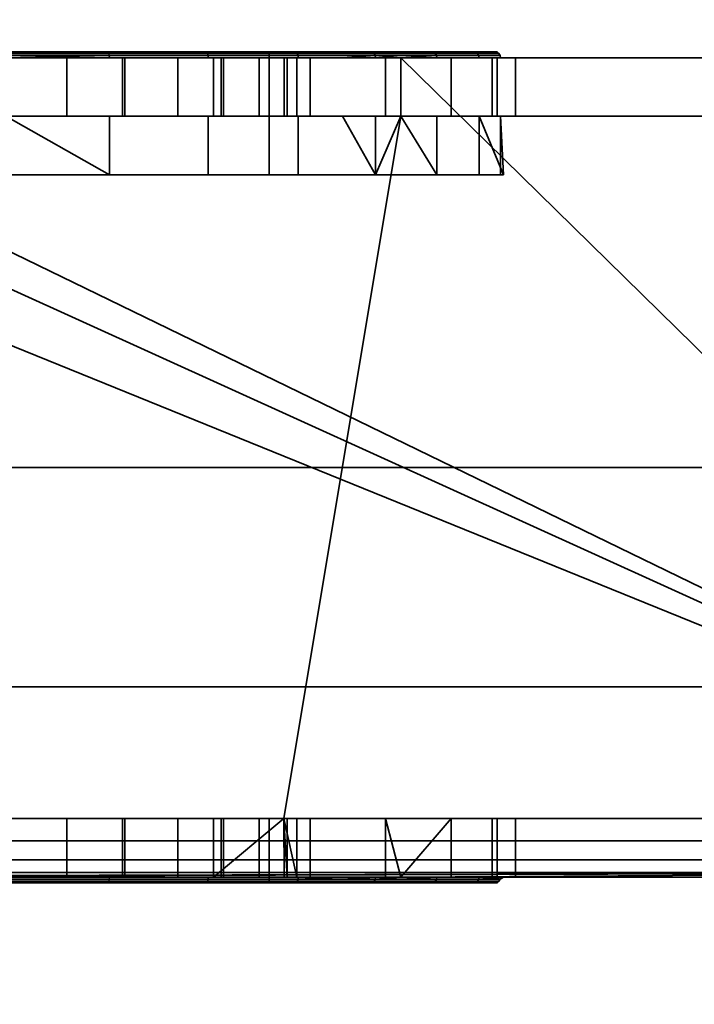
# Model space of a CAD drawing. Header units: millimetres. Extents: x -625 to 3625, y -115 to 71.
# Tile 35 of 256: x -344 to -332, y -40 to -23. Entities that reach past the tile are written whole.
import ezdxf

# ---------------------------------------------------------------- set-up
doc = ezdxf.new("R2010")
doc.units = ezdxf.units.MM
doc.layers.add('151', color=7, linetype='Continuous', true_color=0xffffff)

# ---------------------------------------------------------------- blocks, each defined once
blk = doc.blocks.new('UG_SURFACE_001')
at = {"layer": '151', "color": 252, "linetype": 'Continuous', "lineweight": 35}
for points in [[(625, -31, 2235), (625, 69, 2235), (-625, 69, 2235), (-625, -31, 2235)], [(-475, -31, 2085), (-475, 69, 2085), (475, 69, 2085), (475, -31, 2085)], [(625, -31, 2235), (-625, -31, 2235), (-475, -31, 2085), (475, -31, 2085)]]:
    blk.add_3dface(points, dxfattribs=at)
blk = doc.blocks.new('UG_SURFACE_008')
at = {"layer": '151', "color": 252, "linetype": 'Continuous', "lineweight": 35}
for points in [[(-356.025, -24, 1167.5), (-406, -24, 1167.5), (-406, -37, 1167.5), (-324, -37, 1167.5)], [(-324, -37, 1002.5), (-406, -37, 1002.5), (-406, -24, 1002.5), (-356.025, -24, 1002.5)], [(-324, -37, 1167.5), (-352.625, -24, 1167.5), (-356.025, -24, 1167.5)], [(-324, -37, 1002.5), (-356.025, -24, 1002.5), (-352.625, -24, 1002.5)], [(-324, -37, 1167.5), (-350.75, -24, 1167.5), (-352.625, -24, 1167.5)], [(-324, -37, 1002.5), (-352.625, -24, 1002.5), (-350.75, -24, 1002.5)], [(-324, -37, 1167.5), (-337.25, -24, 1167.5), (-350.75, -24, 1167.5)], [(-324, -37, 1002.5), (-350.75, -24, 1002.5), (-337.25, -24, 1002.5)], [(-344, -24, 1145), (-341.966, -24, 1145.432), (-337.25, -24, 1128.75), (-350.75, -24, 1128.75)], [(-350.75, -24, 1167.5), (-337.25, -24, 1167.5), (-342.96, -24, 1154.891), (-345.04, -24, 1154.891)], [(-344, -24, 1077), (-341.966, -24, 1077.432), (-337.25, -24, 1058.875), (-350.75, -24, 1058.875)], [(-350.75, -24, 1091.25), (-337.25, -24, 1091.25), (-342.96, -24, 1086.891), (-345.04, -24, 1086.891)], [(-340.543, -24, 1111.765), (-344, -24, 1112.5), (-350.75, -24, 1128.75), (-337.25, -24, 1128.75)], [(-337.25, -24, 1091.25), (-350.75, -24, 1091.25), (-345.767, -24, 1095.686), (-344, -24, 1095.5)], [(-350.75, -24, 1058.875), (-337.25, -24, 1058.875), (-344, -24, 1040.75), (-347.548, -24, 1039.998)], [(-337.25, -24, 1002.5), (-350.75, -24, 1002.5), (-344, -24, 1007.35), (-342.01, -24, 1007.746)], [(-342.254, -23.9, 1095.784), (-345.746, -23.9, 1095.784), (-348.937, -23.9, 1097.204), (-348.5, -23.9, 1099.5)], [(-348.5, -23.9, 1099.5), (-339.5, -23.9, 1099.5), (-339.063, -23.9, 1097.204), (-342.254, -23.9, 1095.784)], [(-347.417, -23.9, 1111.674), (-344, -23.9, 1112.4), (-339.5, -23.9, 1108.5), (-348.5, -23.9, 1108.5)], [(-348.5, -26, 1099.5), (-339.5, -26, 1099.5), (-339.5, -23.9, 1099.5), (-348.5, -23.9, 1099.5)], [(-339.5, -26, 1108.5), (-348.5, -26, 1108.5), (-348.5, -23.9, 1108.5), (-339.5, -23.9, 1108.5)], [(-342.234, -23.962, 1095.693), (-345.766, -23.962, 1095.693), (-345.761, -23.929, 1095.714), (-342.239, -23.929, 1095.714)], [(-344, -24, 1095.5), (-345.766, -23.962, 1095.693), (-342.234, -23.962, 1095.693)], [(-342.239, -23.929, 1095.714), (-345.761, -23.929, 1095.714), (-345.754, -23.908, 1095.746), (-342.246, -23.908, 1095.746)], [(-342.246, -23.908, 1095.746), (-345.754, -23.908, 1095.746), (-345.746, -23.9, 1095.784), (-342.254, -23.9, 1095.784)], [(-342.96, -24, 1154.891), (-342.96, -25, 1154.891), (-345.04, -25, 1154.891), (-345.04, -24, 1154.891)], [(-342.96, -24, 1086.891), (-342.96, -25, 1086.891), (-345.04, -25, 1086.891), (-345.04, -24, 1086.891)], [(-344, -23.908, 1112.438), (-340.568, -23.908, 1111.709), (-340.583, -23.9, 1111.674), (-344, -23.9, 1112.4)], [(-344, -23.9, 1112.4), (-340.583, -23.9, 1111.674), (-337.758, -23.9, 1109.621), (-339.5, -23.9, 1108.5)], [(-344, -23.929, 1112.471), (-340.555, -23.929, 1111.738), (-340.568, -23.908, 1111.709), (-344, -23.908, 1112.438)], [(-344, -23.962, 1112.492), (-340.546, -23.962, 1111.758), (-340.555, -23.929, 1111.738), (-344, -23.929, 1112.471)], [(-342.234, -23.962, 1095.693), (-342.233, -24, 1095.686), (-344, -24, 1095.5)], [(-344, -24, 1112.5), (-340.543, -24, 1111.765), (-340.546, -23.962, 1111.758), (-344, -23.962, 1112.492)], [(-344, -24, 1095.5), (-342.233, -24, 1095.686), (-337.25, -24, 1091.25)], [(-340.452, -24, 1039.998), (-344, -24, 1040.75), (-337.25, -24, 1058.875)], [(-340.452, -24, 1039.998), (-340.452, -25, 1039.998), (-344, -25, 1040.75), (-344, -24, 1040.75)], [(-344, -24, 1007.35), (-344, -25, 1007.35), (-342.01, -25, 1007.746), (-342.01, -24, 1007.746)], [(-344, -24, 1145), (-344, -25, 1145), (-341.966, -25, 1145.432), (-341.966, -24, 1145.432)], [(-344, -24, 1077), (-344, -25, 1077), (-341.966, -25, 1077.432), (-341.966, -24, 1077.432)], [(-341.061, -24, 1086.045), (-342.96, -24, 1086.891), (-337.25, -24, 1091.25)], [(-341.061, -24, 1154.045), (-342.96, -24, 1154.891), (-337.25, -24, 1167.5)], [(-341.061, -24, 1154.045), (-341.061, -25, 1154.045), (-342.96, -25, 1154.891), (-342.96, -24, 1154.891)], [(-341.061, -24, 1086.045), (-341.061, -25, 1086.045), (-342.96, -25, 1086.891), (-342.96, -24, 1086.891)], [(-339.04, -23.908, 1097.173), (-342.246, -23.908, 1095.746), (-342.254, -23.9, 1095.784), (-339.063, -23.9, 1097.204)], [(-339.021, -23.929, 1097.147), (-342.239, -23.929, 1095.714), (-342.246, -23.908, 1095.746), (-339.04, -23.908, 1097.173)], [(-339.008, -23.962, 1097.129), (-342.234, -23.962, 1095.693), (-342.239, -23.929, 1095.714), (-339.021, -23.929, 1097.147)], [(-339.004, -24, 1097.123), (-342.233, -24, 1095.686), (-342.234, -23.962, 1095.693), (-339.008, -23.962, 1097.129)], [(-342.233, -24, 1095.686), (-339.004, -24, 1097.123), (-337.25, -24, 1091.25)], [(-342.01, -24, 1007.746), (-340.323, -24, 1008.873), (-337.25, -24, 1002.5)], [(-342.01, -24, 1007.746), (-342.01, -25, 1007.746), (-340.323, -25, 1008.873), (-340.323, -24, 1008.873)], [(-341.966, -24, 1145.432), (-340.284, -24, 1146.654), (-337.25, -24, 1128.75)], [(-341.966, -24, 1077.432), (-340.284, -24, 1078.654), (-337.25, -24, 1058.875)], [(-341.966, -24, 1145.432), (-341.966, -25, 1145.432), (-340.284, -25, 1146.654), (-340.284, -24, 1146.654)], [(-341.966, -24, 1077.432), (-341.966, -25, 1077.432), (-340.284, -25, 1078.654), (-340.284, -24, 1078.654)], [(-337.25, -24, 1167.5), (-339.67, -24, 1152.5), (-341.061, -24, 1154.045)], [(-337.25, -24, 1091.25), (-339.67, -24, 1084.5), (-341.061, -24, 1086.045)], [(-339.67, -24, 1152.5), (-339.67, -25, 1152.5), (-341.061, -25, 1154.045), (-341.061, -24, 1154.045)], [(-339.67, -24, 1084.5), (-339.67, -25, 1084.5), (-341.061, -25, 1086.045), (-341.061, -24, 1086.045)], [(-340.568, -23.908, 1111.709), (-337.729, -23.908, 1109.646), (-337.758, -23.9, 1109.621), (-340.583, -23.9, 1111.674)], [(-340.555, -23.929, 1111.738), (-337.705, -23.929, 1109.668), (-337.729, -23.908, 1109.646), (-340.568, -23.908, 1111.709)], [(-340.546, -23.962, 1111.758), (-337.689, -23.962, 1109.683), (-337.705, -23.929, 1109.668), (-340.555, -23.929, 1111.738)], [(-337.689, -23.962, 1109.683), (-340.546, -23.962, 1111.758), (-340.543, -24, 1111.765), (-338.251, -24, 1110.1)], [(-337.25, -24, 1128.75), (-337.25, -24, 1110.1), (-338.251, -24, 1110.1), (-340.543, -24, 1111.765)], [(-337.25, -24, 1058.875), (-337.513, -24, 1037.872), (-340.452, -24, 1039.998)], [(-337.513, -24, 1037.872), (-337.513, -25, 1037.872), (-340.452, -25, 1039.998), (-340.452, -24, 1039.998)], [(-337.25, -24, 1002.5), (-340.323, -24, 1008.873), (-339.196, -24, 1010.56)], [(-340.323, -24, 1008.873), (-340.323, -25, 1008.873), (-339.196, -25, 1010.56), (-339.196, -24, 1010.56)], [(-337.25, -24, 1128.75), (-340.284, -24, 1146.654), (-339.245, -24, 1148.455)], [(-337.25, -24, 1058.875), (-340.284, -24, 1078.654), (-339.245, -24, 1080.455)], [(-340.284, -24, 1146.654), (-340.284, -25, 1146.654), (-339.245, -25, 1148.455), (-339.245, -24, 1148.455)], [(-340.284, -24, 1078.654), (-340.284, -25, 1078.654), (-339.245, -25, 1080.455), (-339.245, -24, 1080.455)], [(-339.027, -24, 1150.523), (-339.67, -24, 1152.5), (-337.25, -24, 1167.5)], [(-339.027, -24, 1082.523), (-339.67, -24, 1084.5), (-337.25, -24, 1091.25)], [(-339.027, -24, 1150.523), (-339.027, -25, 1150.523), (-339.67, -25, 1152.5), (-339.67, -24, 1152.5)], [(-339.027, -24, 1082.523), (-339.027, -25, 1082.523), (-339.67, -25, 1084.5), (-339.67, -24, 1084.5)], [(-339.5, -23.9, 1108.5), (-337.758, -23.9, 1109.621), (-336.011, -23.9, 1106.596), (-335.646, -23.9, 1103.122)], [(-336.725, -23.9, 1099.8), (-339.063, -23.9, 1097.204), (-339.5, -23.9, 1099.5)], [(-335.646, -23.9, 1103.122), (-336.725, -23.9, 1099.8), (-339.5, -23.9, 1099.5), (-339.5, -23.9, 1108.5)], [(-339.5, -26, 1099.5), (-339.5, -26, 1108.5), (-339.5, -23.9, 1108.5), (-339.5, -23.9, 1099.5)], [(-337.25, -24, 1128.75), (-339.245, -24, 1148.455), (-339.027, -24, 1150.523)], [(-337.25, -24, 1091.25), (-337.25, -24, 1058.875), (-339.245, -24, 1080.455), (-339.027, -24, 1082.523)], [(-339.245, -24, 1148.455), (-339.245, -25, 1148.455), (-339.027, -25, 1150.523), (-339.027, -24, 1150.523)], [(-339.245, -24, 1080.455), (-339.245, -25, 1080.455), (-339.027, -25, 1082.523), (-339.027, -24, 1082.523)], [(-337.25, -24, 1013.575), (-337.25, -24, 1002.5), (-339.196, -24, 1010.56), (-338.8, -24, 1012.55)], [(-339.196, -24, 1010.56), (-339.196, -25, 1010.56), (-338.8, -25, 1012.55), (-338.8, -24, 1012.55)], [(-336.692, -23.908, 1099.781), (-339.04, -23.908, 1097.173), (-339.063, -23.9, 1097.204), (-336.725, -23.9, 1099.8)], [(-336.664, -23.929, 1099.765), (-339.021, -23.929, 1097.147), (-339.04, -23.908, 1097.173), (-336.692, -23.908, 1099.781)], [(-339.027, -24, 1150.523), (-337.25, -24, 1167.5), (-337.25, -24, 1128.75)], [(-336.645, -23.962, 1099.754), (-339.008, -23.962, 1097.129), (-339.021, -23.929, 1097.147), (-336.664, -23.929, 1099.765)], [(-337.25, -24, 1099.071), (-339.004, -24, 1097.123), (-339.008, -23.962, 1097.129), (-336.645, -23.962, 1099.754)], [(-339.004, -24, 1097.123), (-337.25, -24, 1099.071), (-337.25, -24, 1091.25)], [(-338.8, -24, 1012.55), (-338.8, -24, 1013.575), (-337.25, -24, 1013.575)], [(-337.25, -24, 1026.71), (-337.25, -24, 1013.575), (-338.8, -24, 1013.575), (-338.8, -24, 1024.963)], [(-338.8, -24, 1013.575), (-338.8, -24, 1012.55), (-338.8, -25, 1012.55), (-338.8, -25, 1013.575)], [(-338.8, -25, 1013.575), (-338.8, -25, 1024.963), (-338.8, -24, 1024.963), (-338.8, -24, 1013.575)], [(-337.25, -24, 1026.71), (-338.8, -24, 1024.963), (-338.8, -25, 1024.963), (-337.25, -25, 1026.71)], [(-338.251, -24, 1110.1), (-337.683, -24, 1109.688), (-337.689, -23.962, 1109.683)], [(-337.683, -24, 1109.688), (-338.251, -24, 1110.1), (-337.25, -24, 1110.1)], [(-337.729, -23.908, 1109.646), (-335.975, -23.908, 1106.608), (-336.011, -23.9, 1106.596), (-337.758, -23.9, 1109.621)], [(-337.705, -23.929, 1109.668), (-335.944, -23.929, 1106.618), (-335.975, -23.908, 1106.608), (-337.729, -23.908, 1109.646)], [(-337.689, -23.962, 1109.683), (-335.923, -23.962, 1106.624), (-335.944, -23.929, 1106.618), (-337.705, -23.929, 1109.668)], [(-337.689, -23.962, 1109.683), (-337.683, -24, 1109.688), (-337.25, -24, 1108.937)], [(-337.25, -24, 1108.937), (-335.916, -24, 1106.627), (-335.923, -23.962, 1106.624), (-337.689, -23.962, 1109.683)], [(-337.25, -24, 1110.1), (-337.25, -24, 1108.937), (-337.683, -24, 1109.688)], [(-337.25, -24, 1058.875), (-337.25, -24, 1037.42), (-337.513, -24, 1037.872)], [(-337.25, -25, 1037.42), (-337.513, -25, 1037.872), (-337.513, -24, 1037.872), (-337.25, -24, 1037.42)], [(-336.645, -23.962, 1099.754), (-336.639, -24, 1099.75), (-337.25, -24, 1099.071)], [(-324, -37, 1167.5), (-331.975, -24, 1167.5), (-337.25, -24, 1167.5)], [(-324, -37, 1002.5), (-337.25, -24, 1002.5), (-331.975, -24, 1002.5)], [(-331.975, -24, 1091.25), (-337.25, -24, 1091.25), (-337.25, -24, 1099.071), (-336.639, -24, 1099.75)], [(-331.975, -24, 1013.575), (-337.25, -24, 1013.575), (-337.25, -24, 1026.71), (-336.393, -24, 1027.676)], [(-331.975, -24, 1033.975), (-335.689, -24, 1034.737), (-337.25, -24, 1037.42)], [(-337.25, -24, 1037.42), (-337.25, -24, 1058.875), (-331.975, -24, 1058.875), (-331.975, -24, 1033.975)], [(-335.916, -24, 1106.627), (-337.25, -24, 1108.937), (-337.25, -24, 1110.1), (-331.975, -24, 1110.1)], [(-337.25, -24, 1002.5), (-337.25, -24, 1013.575), (-331.975, -24, 1013.575), (-331.975, -24, 1002.5)], [(-337.25, -24, 1058.875), (-337.25, -24, 1091.25), (-331.975, -24, 1091.25), (-331.975, -24, 1058.875)], [(-337.25, -24, 1110.1), (-337.25, -24, 1128.75), (-331.975, -24, 1128.75), (-331.975, -24, 1110.1)], [(-337.25, -24, 1128.75), (-337.25, -24, 1167.5), (-331.975, -24, 1167.5), (-331.975, -24, 1128.75)], [(-337.25, -24, 1037.42), (-335.689, -24, 1034.737), (-335.689, -25, 1034.737), (-337.25, -25, 1037.42)], [(-337.25, -25, 1026.71), (-336.393, -25, 1027.676), (-336.393, -24, 1027.676), (-337.25, -24, 1026.71)], [(-335.608, -23.908, 1103.118), (-336.692, -23.908, 1099.781), (-336.725, -23.9, 1099.8), (-335.646, -23.9, 1103.122)], [(-335.576, -23.929, 1103.115), (-336.664, -23.929, 1099.765), (-336.692, -23.908, 1099.781), (-335.608, -23.908, 1103.118)], [(-335.554, -23.962, 1103.112), (-336.645, -23.962, 1099.754), (-336.664, -23.929, 1099.765), (-335.576, -23.929, 1103.115)], [(-335.547, -24, 1103.112), (-336.639, -24, 1099.75), (-336.645, -23.962, 1099.754), (-335.554, -23.962, 1103.112)], [(-331.975, -24, 1091.25), (-336.639, -24, 1099.75), (-335.547, -24, 1103.112)], [(-336.393, -24, 1027.676), (-335.293, -24, 1031.132), (-331.975, -24, 1033.975), (-331.975, -24, 1013.575)], [(-336.393, -24, 1027.676), (-336.393, -25, 1027.676), (-335.293, -25, 1031.132), (-335.293, -24, 1031.132)], [(-335.975, -23.908, 1106.608), (-335.608, -23.908, 1103.118), (-335.646, -23.9, 1103.122), (-336.011, -23.9, 1106.596)], [(-335.944, -23.929, 1106.618), (-335.576, -23.929, 1103.115), (-335.608, -23.908, 1103.118), (-335.975, -23.908, 1106.608)], [(-335.923, -23.962, 1106.624), (-335.554, -23.962, 1103.112), (-335.576, -23.929, 1103.115), (-335.944, -23.929, 1106.618)], [(-335.916, -24, 1106.627), (-335.547, -24, 1103.112), (-335.554, -23.962, 1103.112), (-335.923, -23.962, 1106.624)], [(-331.975, -24, 1110.1), (-331.975, -24, 1091.25), (-335.547, -24, 1103.112), (-335.916, -24, 1106.627)], [(-331.975, -24, 1033.975), (-335.605, -24, 1033.975), (-335.689, -24, 1034.737)], [(-335.605, -25, 1033.975), (-335.689, -25, 1034.737), (-335.689, -24, 1034.737), (-335.605, -24, 1033.975)], [(-335.293, -24, 1031.132), (-335.605, -24, 1033.975), (-331.975, -24, 1033.975)], [(-335.605, -24, 1033.975), (-335.293, -24, 1031.132), (-335.293, -25, 1031.132), (-335.605, -25, 1033.975)], [(-348.75, -37, 1003.5), (-339.25, -37, 1003.5), (-337.25, -25, 1003.5), (-350.75, -25, 1003.5)], [(-350.75, -25, 1166.5), (-337.25, -25, 1166.5), (-339.25, -37, 1166.5), (-348.75, -37, 1166.5)], [(-350.75, -25, 1128.75), (-337.25, -25, 1128.75), (-344, -25, 1145), (-346.034, -25, 1145.432)], [(-337.25, -25, 1166.5), (-350.75, -25, 1166.5), (-345.04, -25, 1154.891), (-342.96, -25, 1154.891)], [(-350.75, -25, 1058.875), (-337.25, -25, 1058.875), (-344, -25, 1077), (-346.034, -25, 1077.432)], [(-337.25, -25, 1091.25), (-350.75, -25, 1091.25), (-345.04, -25, 1086.891), (-342.96, -25, 1086.891)], [(-337.25, -25, 1128.75), (-350.75, -25, 1128.75), (-344, -25, 1112.5), (-340.543, -25, 1111.765)], [(-350.75, -25, 1091.25), (-337.25, -25, 1091.25), (-342.233, -25, 1095.686), (-344, -25, 1095.5)], [(-350.75, -25, 1003.5), (-337.25, -25, 1003.5), (-344, -25, 1007.35), (-345.99, -25, 1007.746)], [(-337.25, -25, 1058.875), (-350.75, -25, 1058.875), (-344, -25, 1040.75), (-340.452, -25, 1039.998)], [(-342.233, -26, 1095.686), (-345.767, -26, 1095.686), (-344, -25, 1095.5)], [(-342.01, -25, 1007.746), (-344, -25, 1007.35), (-337.25, -25, 1003.5)], [(-341.966, -25, 1077.432), (-344, -25, 1077), (-337.25, -25, 1058.875)], [(-341.966, -25, 1145.432), (-344, -25, 1145), (-337.25, -25, 1128.75)], [(-340.543, -26, 1111.765), (-340.543, -25, 1111.765), (-344, -25, 1112.5), (-344, -26, 1112.5)], [(-344, -25, 1095.5), (-342.233, -25, 1095.686), (-342.233, -26, 1095.686)], [(-337.25, -25, 1166.5), (-342.96, -25, 1154.891), (-341.061, -25, 1154.045)], [(-337.25, -25, 1091.25), (-342.96, -25, 1086.891), (-341.061, -25, 1086.045)], [(-337.25, -25, 1091.25), (-339.004, -25, 1097.123), (-342.233, -25, 1095.686)], [(-342.233, -26, 1095.686), (-342.233, -25, 1095.686), (-339.004, -25, 1097.123), (-339.004, -26, 1097.123)], [(-337.25, -25, 1003.5), (-340.323, -25, 1008.873), (-342.01, -25, 1007.746)], [(-337.25, -25, 1128.75), (-340.284, -25, 1146.654), (-341.966, -25, 1145.432)], [(-337.25, -25, 1058.875), (-340.284, -25, 1078.654), (-341.966, -25, 1077.432)], [(-341.061, -25, 1154.045), (-339.67, -25, 1152.5), (-337.25, -25, 1166.5)], [(-341.061, -25, 1086.045), (-339.67, -25, 1084.5), (-337.25, -25, 1091.25)], [(-340.543, -25, 1111.765), (-338.251, -25, 1110.1), (-337.25, -25, 1110.1), (-337.25, -25, 1128.75)], [(-338.251, -25, 1110.1), (-340.543, -25, 1111.765), (-340.543, -26, 1111.765), (-337.683, -26, 1109.688)], [(-340.452, -25, 1039.998), (-337.513, -25, 1037.872), (-337.25, -25, 1058.875)], [(-339.196, -25, 1010.56), (-340.323, -25, 1008.873), (-337.25, -25, 1003.5)], [(-339.245, -25, 1148.455), (-340.284, -25, 1146.654), (-337.25, -25, 1128.75)], [(-339.245, -25, 1080.455), (-340.284, -25, 1078.654), (-337.25, -25, 1058.875)], [(-337.25, -25, 1166.5), (-339.67, -25, 1152.5), (-339.027, -25, 1150.523)], [(-337.25, -25, 1091.25), (-339.67, -25, 1084.5), (-339.027, -25, 1082.523)], [(-339.25, -37, 1003.5), (-331.975, -37, 1003.5), (-331.975, -25, 1003.5), (-337.25, -25, 1003.5)], [(-337.25, -25, 1166.5), (-331.975, -25, 1166.5), (-331.975, -37, 1166.5), (-339.25, -37, 1166.5)], [(-339.027, -25, 1150.523), (-339.245, -25, 1148.455), (-337.25, -25, 1128.75), (-337.25, -25, 1166.5)], [(-339.027, -25, 1082.523), (-339.245, -25, 1080.455), (-337.25, -25, 1058.875), (-337.25, -25, 1091.25)], [(-338.8, -25, 1012.55), (-339.196, -25, 1010.56), (-337.25, -25, 1003.5), (-337.25, -25, 1013.575)], [(-337.25, -25, 1091.25), (-337.25, -25, 1099.071), (-339.004, -25, 1097.123)], [(-336.639, -26, 1099.75), (-339.004, -26, 1097.123), (-339.004, -25, 1097.123), (-337.25, -25, 1099.071)], [(-337.25, -25, 1013.575), (-338.8, -25, 1013.575), (-338.8, -25, 1012.55)], [(-338.8, -25, 1024.963), (-338.8, -25, 1013.575), (-337.25, -25, 1013.575), (-337.25, -25, 1026.71)], [(-337.25, -25, 1110.1), (-338.251, -25, 1110.1), (-337.683, -25, 1109.688)], [(-337.683, -26, 1109.688), (-337.683, -25, 1109.688), (-338.251, -25, 1110.1)], [(-337.683, -25, 1109.688), (-337.25, -25, 1108.937), (-337.25, -25, 1110.1)], [(-337.683, -26, 1109.688), (-335.916, -26, 1106.627), (-335.916, -25, 1106.627), (-337.25, -25, 1108.937)], [(-337.25, -25, 1108.937), (-337.683, -25, 1109.688), (-337.683, -26, 1109.688)], [(-337.513, -25, 1037.872), (-337.25, -25, 1037.42), (-337.25, -25, 1058.875)], [(-331.975, -25, 1110.1), (-337.25, -25, 1110.1), (-337.25, -25, 1108.937), (-335.916, -25, 1106.627)], [(-331.975, -25, 1033.975), (-331.975, -25, 1058.875), (-337.25, -25, 1058.875), (-337.25, -25, 1037.42)], [(-337.25, -25, 1037.42), (-335.689, -25, 1034.737), (-331.975, -25, 1033.975)], [(-336.393, -25, 1027.676), (-337.25, -25, 1026.71), (-337.25, -25, 1013.575), (-331.975, -25, 1013.575)], [(-336.639, -25, 1099.75), (-337.25, -25, 1099.071), (-337.25, -25, 1091.25), (-331.975, -25, 1091.25)], [(-331.975, -25, 1003.5), (-331.975, -25, 1013.575), (-337.25, -25, 1013.575), (-337.25, -25, 1003.5)], [(-331.975, -25, 1058.875), (-331.975, -25, 1091.25), (-337.25, -25, 1091.25), (-337.25, -25, 1058.875)], [(-331.975, -25, 1110.1), (-331.975, -25, 1128.75), (-337.25, -25, 1128.75), (-337.25, -25, 1110.1)], [(-331.975, -25, 1128.75), (-331.975, -25, 1166.5), (-337.25, -25, 1166.5), (-337.25, -25, 1128.75)], [(-337.25, -25, 1099.071), (-336.639, -25, 1099.75), (-336.639, -26, 1099.75)], [(-335.547, -25, 1103.112), (-336.639, -25, 1099.75), (-331.975, -25, 1091.25)], [(-336.639, -26, 1099.75), (-336.639, -25, 1099.75), (-335.547, -25, 1103.112), (-335.547, -26, 1103.112)], [(-331.975, -25, 1013.575), (-331.975, -25, 1033.975), (-335.293, -25, 1031.132), (-336.393, -25, 1027.676)], [(-331.975, -25, 1091.25), (-331.975, -25, 1110.1), (-335.916, -25, 1106.627), (-335.547, -25, 1103.112)], [(-335.916, -25, 1106.627), (-335.916, -26, 1106.627), (-335.5, -26, 1104)], [(-335.5, -26, 1104), (-335.547, -25, 1103.112), (-335.916, -25, 1106.627)], [(-335.689, -25, 1034.737), (-335.605, -25, 1033.975), (-331.975, -25, 1033.975)], [(-331.975, -25, 1033.975), (-335.605, -25, 1033.975), (-335.293, -25, 1031.132)], [(-335.5, -26, 1104), (-335.547, -26, 1103.112), (-335.547, -25, 1103.112)], [(-339.5, -26, 1099.5), (-348.5, -26, 1099.5), (-348.996, -26, 1097.123), (-345.767, -26, 1095.686)], [(-348.5, -26, 1108.5), (-339.5, -26, 1108.5), (-340.543, -26, 1111.765), (-344, -26, 1112.5)], [(-345.767, -26, 1095.686), (-342.233, -26, 1095.686), (-339.004, -26, 1097.123), (-339.5, -26, 1099.5)], [(-339.5, -26, 1108.5), (-337.683, -26, 1109.688), (-340.543, -26, 1111.765)], [(-339.5, -26, 1099.5), (-335.5, -26, 1104), (-335.916, -26, 1106.627)], [(-339.5, -26, 1099.5), (-336.639, -26, 1099.75), (-335.547, -26, 1103.112), (-335.5, -26, 1104)], [(-335.916, -26, 1106.627), (-337.683, -26, 1109.688), (-339.5, -26, 1108.5), (-339.5, -26, 1099.5)], [(-339.5, -26, 1099.5), (-339.004, -26, 1097.123), (-336.639, -26, 1099.75)], [(-324, -37, 1167.5), (-406, -37, 1167.5), (-406, -37.383, 1167.424), (-324.032, -37.383, 1167.424)], [(-324.032, -37.383, 1002.576), (-406, -37.383, 1002.576), (-406, -37, 1002.5), (-324, -37, 1002.5)], [(-344, -37, 1087), (-345.04, -37, 1086.891), (-348.75, -37, 1093.25), (-339.25, -37, 1093.25)], [(-344, -37, 1145), (-341.966, -37, 1145.432), (-339.25, -37, 1126.75), (-348.75, -37, 1126.75)], [(-348.75, -37, 1166.5), (-339.25, -37, 1166.5), (-342.96, -37, 1154.891), (-344, -37, 1155)], [(-339.25, -37, 1003.5), (-348.75, -37, 1003.5), (-344, -37, 1007.35), (-342.01, -37, 1007.746)], [(-348.75, -37, 1126.75), (-339.25, -37, 1126.75), (-339.5, -37, 1108.5), (-348.5, -37, 1108.5)], [(-348.5, -37, 1099.5), (-339.5, -37, 1099.5), (-339.25, -37, 1093.25), (-348.75, -37, 1093.25)], [(-339.5, -37, 1099.5), (-348.5, -37, 1099.5), (-348.5, -38.1, 1099.5), (-339.5, -38.1, 1099.5)], [(-348.5, -37, 1108.5), (-339.5, -37, 1108.5), (-339.5, -38.1, 1108.5), (-348.5, -38.1, 1108.5)], [(-344, -37, 1007.35), (-344, -38, 1007.35), (-342.01, -38, 1007.746), (-342.01, -37, 1007.746)], [(-340.452, -37, 1039.998), (-340.452, -38, 1039.998), (-344, -38, 1040.75), (-344, -37, 1040.75)], [(-344, -37, 1155), (-342.96, -37, 1154.891), (-342.96, -38, 1154.891), (-344, -38, 1155)], [(-344, -37, 1145), (-344, -38, 1145), (-341.966, -38, 1145.432), (-341.966, -37, 1145.432)], [(-344, -37, 1087), (-342.96, -37, 1086.891), (-342.96, -38, 1086.891), (-344, -38, 1087)], [(-344, -37, 1077), (-344, -38, 1077), (-341.966, -38, 1077.432), (-341.966, -37, 1077.432)], [(-339.25, -37, 1093.25), (-342.96, -37, 1086.891), (-344, -37, 1087)], [(-340.452, -37, 1039.998), (-344, -37, 1040.75), (-344, -37, 1077), (-341.966, -37, 1077.432)], [(-341.061, -37, 1154.045), (-341.061, -38, 1154.045), (-342.96, -38, 1154.891), (-342.96, -37, 1154.891)], [(-341.061, -37, 1086.045), (-341.061, -38, 1086.045), (-342.96, -38, 1086.891), (-342.96, -37, 1086.891)], [(-339.25, -37, 1093.25), (-341.061, -37, 1086.045), (-342.96, -37, 1086.891)], [(-339.25, -37, 1166.5), (-341.061, -37, 1154.045), (-342.96, -37, 1154.891)], [(-342.01, -37, 1007.746), (-342.01, -38, 1007.746), (-340.323, -38, 1008.873), (-340.323, -37, 1008.873)], [(-342.01, -37, 1007.746), (-340.323, -37, 1008.873), (-339.25, -37, 1003.5)], [(-341.966, -37, 1145.432), (-341.966, -38, 1145.432), (-340.284, -38, 1146.654), (-340.284, -37, 1146.654)], [(-341.966, -37, 1077.432), (-341.966, -38, 1077.432), (-340.284, -38, 1078.654), (-340.284, -37, 1078.654)], [(-341.966, -37, 1145.432), (-340.284, -37, 1146.654), (-339.25, -37, 1126.75)], [(-341.966, -37, 1077.432), (-339.25, -37, 1039.129), (-340.452, -37, 1039.998)], [(-341.966, -37, 1077.432), (-340.284, -37, 1078.654), (-339.25, -37, 1039.129)], [(-339.67, -37, 1152.5), (-339.67, -38, 1152.5), (-341.061, -38, 1154.045), (-341.061, -37, 1154.045)], [(-339.67, -37, 1084.5), (-339.67, -38, 1084.5), (-341.061, -38, 1086.045), (-341.061, -37, 1086.045)], [(-339.25, -37, 1093.25), (-339.67, -37, 1084.5), (-341.061, -37, 1086.045)], [(-339.25, -37, 1166.5), (-339.67, -37, 1152.5), (-341.061, -37, 1154.045)], [(-340.452, -38, 1039.998), (-340.452, -37, 1039.998), (-339.25, -37, 1039.129)], [(-339.25, -37, 1039.129), (-337.513, -37, 1037.872), (-337.513, -38, 1037.872), (-340.452, -38, 1039.998)], [(-339.25, -37, 1010.479), (-340.323, -37, 1008.873), (-340.323, -38, 1008.873), (-339.196, -38, 1010.56)], [(-340.323, -37, 1008.873), (-339.25, -37, 1010.479), (-339.25, -37, 1003.5)], [(-339.25, -37, 1148.446), (-340.284, -37, 1146.654), (-340.284, -38, 1146.654), (-339.245, -38, 1148.455)], [(-339.25, -37, 1080.446), (-340.284, -37, 1078.654), (-340.284, -38, 1078.654), (-339.245, -38, 1080.455)], [(-340.284, -37, 1078.654), (-339.25, -37, 1080.446), (-339.25, -37, 1039.129)], [(-340.284, -37, 1146.654), (-339.25, -37, 1148.446), (-339.25, -37, 1126.75)], [(-339.027, -38, 1150.523), (-339.67, -38, 1152.5), (-339.67, -37, 1152.5), (-339.25, -37, 1151.208)], [(-339.027, -38, 1082.523), (-339.67, -38, 1084.5), (-339.67, -37, 1084.5), (-339.25, -37, 1083.208)], [(-339.25, -37, 1093.25), (-339.25, -37, 1083.208), (-339.67, -37, 1084.5)], [(-339.25, -37, 1166.5), (-339.25, -37, 1151.208), (-339.67, -37, 1152.5)], [(-339.5, -38.1, 1099.5), (-339.5, -38.1, 1108.5), (-339.5, -37, 1108.1), (-339.5, -37, 1099.9)], [(-339.5, -38.1, 1108.5), (-339.5, -37, 1108.5), (-339.5, -37, 1108.1)], [(-339.5, -37, 1099.9), (-339.5, -37, 1099.5), (-339.5, -38.1, 1099.5)], [(-339.25, -37, 1126.75), (-339.25, -37, 1108.1), (-339.5, -37, 1108.1), (-339.5, -37, 1108.5)], [(-339.5, -37, 1099.5), (-339.5, -37, 1099.9), (-339.25, -37, 1099.9), (-339.25, -37, 1093.25)], [(-339.5, -37, 1108.1), (-339.25, -37, 1108.1), (-339.25, -37, 1099.9), (-339.5, -37, 1099.9)], [(-339.196, -38, 1010.56), (-339.196, -37, 1010.56), (-339.25, -37, 1010.479)], [(-339.245, -38, 1148.455), (-339.245, -37, 1148.455), (-339.25, -37, 1148.446)], [(-339.25, -37, 1151.208), (-339.027, -37, 1150.523), (-339.027, -38, 1150.523)], [(-339.245, -38, 1080.455), (-339.245, -37, 1080.455), (-339.25, -37, 1080.446)], [(-339.25, -37, 1083.208), (-339.027, -37, 1082.523), (-339.027, -38, 1082.523)], [(-331.975, -37, 1126.75), (-339.25, -37, 1126.75), (-339.25, -37, 1148.446), (-339.245, -37, 1148.455)], [(-337.513, -37, 1037.872), (-339.25, -37, 1039.129), (-339.25, -37, 1080.446), (-339.245, -37, 1080.455)], [(-331.975, -37, 1003.5), (-339.25, -37, 1003.5), (-339.25, -37, 1010.479), (-339.196, -37, 1010.56)], [(-339.027, -37, 1082.523), (-339.25, -37, 1083.208), (-339.25, -37, 1093.25), (-331.975, -37, 1093.25)], [(-339.027, -37, 1150.523), (-339.25, -37, 1151.208), (-339.25, -37, 1166.5), (-331.975, -37, 1166.5)], [(-331.975, -37, 1126.75), (-331.975, -37, 1108.1), (-339.25, -37, 1108.1), (-339.25, -37, 1126.75)], [(-331.975, -37, 1108.1), (-331.975, -37, 1099.9), (-339.25, -37, 1099.9), (-339.25, -37, 1108.1)], [(-331.975, -37, 1099.9), (-331.975, -37, 1093.25), (-339.25, -37, 1093.25), (-339.25, -37, 1099.9)], [(-339.245, -37, 1148.455), (-339.245, -38, 1148.455), (-339.027, -38, 1150.523), (-339.027, -37, 1150.523)], [(-339.245, -37, 1080.455), (-339.245, -38, 1080.455), (-339.027, -38, 1082.523), (-339.027, -37, 1082.523)], [(-339.245, -37, 1148.455), (-339.027, -37, 1150.523), (-331.975, -37, 1166.5), (-331.975, -37, 1126.75)], [(-335.689, -37, 1034.737), (-337.513, -37, 1037.872), (-339.245, -37, 1080.455), (-331.975, -37, 1033.975)], [(-339.245, -37, 1080.455), (-339.027, -37, 1082.523), (-331.975, -37, 1093.25), (-331.975, -37, 1033.975)], [(-339.196, -37, 1010.56), (-339.196, -38, 1010.56), (-338.8, -38, 1012.55), (-338.8, -37, 1012.55)], [(-331.975, -37, 1013.575), (-331.975, -37, 1003.5), (-339.196, -37, 1010.56), (-338.8, -37, 1012.55)], [(-336.393, -37, 1027.676), (-338.8, -37, 1024.963), (-338.8, -38, 1024.963), (-337.25, -38, 1026.71)], [(-338.8, -38, 1013.575), (-338.8, -38, 1024.963), (-338.8, -37, 1024.963), (-338.8, -37, 1013.575)], [(-338.8, -37, 1013.575), (-338.8, -37, 1012.55), (-338.8, -38, 1012.55), (-338.8, -38, 1013.575)], [(-331.975, -37, 1013.575), (-338.8, -37, 1013.575), (-338.8, -37, 1024.963), (-336.393, -37, 1027.676)], [(-338.8, -37, 1012.55), (-338.8, -37, 1013.575), (-331.975, -37, 1013.575)], [(-337.513, -37, 1037.872), (-335.689, -37, 1034.737), (-335.689, -38, 1034.737), (-337.25, -38, 1037.42)], [(-337.25, -38, 1037.42), (-337.513, -38, 1037.872), (-337.513, -37, 1037.872)], [(-337.25, -38, 1026.71), (-336.393, -38, 1027.676), (-336.393, -37, 1027.676)], [(-336.393, -37, 1027.676), (-336.393, -38, 1027.676), (-335.293, -38, 1031.132), (-335.293, -37, 1031.132)], [(-331.975, -37, 1033.975), (-331.975, -37, 1013.575), (-336.393, -37, 1027.676), (-335.293, -37, 1031.132)], [(-335.605, -38, 1033.975), (-335.689, -38, 1034.737), (-335.689, -37, 1034.737), (-335.605, -37, 1033.975)], [(-331.975, -37, 1033.975), (-335.605, -37, 1033.975), (-335.689, -37, 1034.737)], [(-335.605, -37, 1033.975), (-335.293, -37, 1031.132), (-335.293, -38, 1031.132), (-335.605, -38, 1033.975)], [(-335.293, -37, 1031.132), (-335.605, -37, 1033.975), (-331.975, -37, 1033.975)], [(-324.032, -37.383, 1167.424), (-406, -37.383, 1167.424), (-406, -37.707, 1167.207), (-324.121, -37.707, 1167.207)], [(-324.121, -37.707, 1002.793), (-406, -37.707, 1002.793), (-406, -37.383, 1002.576), (-324.032, -37.383, 1002.576)], [(-324.121, -37.707, 1167.207), (-406, -37.707, 1167.207), (-406, -37.924, 1166.883), (-324.256, -37.924, 1166.883)], [(-324.256, -37.924, 1003.117), (-406, -37.924, 1003.117), (-406, -37.707, 1002.793), (-324.121, -37.707, 1002.793)], [(-324.256, -37.924, 1166.883), (-406, -37.924, 1166.883), (-406, -38, 1166.5), (-356.025, -38, 1166.5)], [(-406, -37.924, 1003.117), (-324.256, -37.924, 1003.117), (-350.75, -38, 1003.5), (-352.625, -38, 1003.5)], [(-324.256, -37.924, 1166.883), (-356.025, -38, 1166.5), (-352.625, -38, 1166.5)], [(-324.256, -37.924, 1166.883), (-352.625, -38, 1166.5), (-350.75, -38, 1166.5)], [(-350.75, -38, 1166.5), (-337.25, -38, 1166.5), (-324.256, -37.924, 1166.883)], [(-324.256, -37.924, 1003.117), (-337.25, -38, 1003.5), (-350.75, -38, 1003.5)], [(-344, -38, 1155), (-342.96, -38, 1154.891), (-337.25, -38, 1166.5), (-350.75, -38, 1166.5)], [(-350.75, -38, 1128.75), (-337.25, -38, 1128.75), (-344, -38, 1145), (-346.034, -38, 1145.432)], [(-350.75, -38, 1091.25), (-337.25, -38, 1091.25), (-342.233, -38, 1095.686), (-345.767, -38, 1095.686)], [(-337.25, -38, 1128.75), (-350.75, -38, 1128.75), (-344, -38, 1112.5), (-340.543, -38, 1111.765)], [(-344, -38, 1087), (-342.96, -38, 1086.891), (-337.25, -38, 1091.25), (-350.75, -38, 1091.25)], [(-350.75, -38, 1003.5), (-337.25, -38, 1003.5), (-344, -38, 1007.35), (-345.99, -38, 1007.746)], [(-342.234, -38.038, 1095.693), (-345.766, -38.038, 1095.693), (-345.767, -38, 1095.686), (-342.233, -38, 1095.686)], [(-341.966, -38, 1077.432), (-344, -38, 1077), (-344, -38, 1040.75), (-340.452, -38, 1039.998)], [(-342.01, -38, 1007.746), (-344, -38, 1007.35), (-337.25, -38, 1003.5)], [(-341.966, -38, 1145.432), (-344, -38, 1145), (-337.25, -38, 1128.75)], [(-344, -38.038, 1112.492), (-340.546, -38.038, 1111.758), (-340.543, -38, 1111.765), (-344, -38, 1112.5)], [(-342.96, -38, 1154.891), (-341.061, -38, 1154.045), (-337.25, -38, 1166.5)], [(-342.96, -38, 1086.891), (-341.061, -38, 1086.045), (-337.25, -38, 1091.25)], [(-339.008, -38.038, 1097.129), (-342.234, -38.038, 1095.693), (-342.233, -38, 1095.686), (-339.004, -38, 1097.123)], [(-337.25, -38, 1091.25), (-339.004, -38, 1097.123), (-342.233, -38, 1095.686)], [(-337.25, -38, 1003.5), (-340.323, -38, 1008.873), (-342.01, -38, 1007.746)], [(-337.25, -38, 1128.75), (-340.284, -38, 1146.654), (-341.966, -38, 1145.432)], [(-340.452, -38, 1039.998), (-337.513, -38, 1037.872), (-341.966, -38, 1077.432)], [(-337.25, -38, 1037.42), (-340.284, -38, 1078.654), (-341.966, -38, 1077.432)], [(-337.513, -38, 1037.872), (-337.25, -38, 1037.42), (-341.966, -38, 1077.432)], [(-341.061, -38, 1154.045), (-339.67, -38, 1152.5), (-337.25, -38, 1166.5)], [(-341.061, -38, 1086.045), (-339.67, -38, 1084.5), (-337.25, -38, 1091.25)], [(-338.251, -38, 1110.1), (-340.543, -38, 1111.765), (-340.546, -38.038, 1111.758), (-337.689, -38.038, 1109.683)], [(-340.543, -38, 1111.765), (-338.251, -38, 1110.1), (-337.25, -38, 1110.1), (-337.25, -38, 1128.75)], [(-339.196, -38, 1010.56), (-340.323, -38, 1008.873), (-337.25, -38, 1003.5)], [(-339.245, -38, 1148.455), (-340.284, -38, 1146.654), (-337.25, -38, 1128.75)], [(-339.245, -38, 1080.455), (-340.284, -38, 1078.654), (-337.25, -38, 1037.42)], [(-337.25, -38, 1166.5), (-339.67, -38, 1152.5), (-339.027, -38, 1150.523)], [(-337.25, -38, 1091.25), (-339.67, -38, 1084.5), (-339.027, -38, 1082.523)], [(-339.027, -38, 1150.523), (-339.245, -38, 1148.455), (-337.25, -38, 1128.75), (-337.25, -38, 1166.5)], [(-339.027, -38, 1082.523), (-339.245, -38, 1080.455), (-337.25, -38, 1037.42), (-337.25, -38, 1091.25)], [(-338.8, -38, 1012.55), (-339.196, -38, 1010.56), (-337.25, -38, 1003.5), (-337.25, -38, 1013.575)], [(-336.645, -38.038, 1099.754), (-339.008, -38.038, 1097.129), (-338.305, -38, 1097.9), (-337.25, -38, 1099.071)], [(-339.008, -38.038, 1097.129), (-339.004, -38, 1097.123), (-338.305, -38, 1097.9)], [(-337.25, -38, 1091.25), (-337.25, -38, 1097.9), (-338.305, -38, 1097.9), (-339.004, -38, 1097.123)], [(-337.25, -38, 1013.575), (-338.8, -38, 1013.575), (-338.8, -38, 1012.55)], [(-338.8, -38, 1013.575), (-337.25, -38, 1013.575), (-337.25, -38, 1026.71), (-338.8, -38, 1024.963)], [(-338.305, -38, 1097.9), (-337.25, -38, 1097.9), (-337.25, -38, 1099.071)], [(-337.25, -38, 1110.1), (-338.251, -38, 1110.1), (-337.683, -38, 1109.688)], [(-337.689, -38.038, 1109.683), (-337.683, -38, 1109.688), (-338.251, -38, 1110.1)], [(-337.689, -38.038, 1109.683), (-335.923, -38.038, 1106.624), (-335.916, -38, 1106.627), (-337.25, -38, 1108.937)], [(-337.25, -38, 1108.937), (-337.683, -38, 1109.688), (-337.689, -38.038, 1109.683)], [(-337.683, -38, 1109.688), (-337.25, -38, 1108.937), (-337.25, -38, 1110.1)], [(-324.256, -37.924, 1166.883), (-337.25, -38, 1166.5), (-331.975, -38, 1166.5)], [(-324.256, -37.924, 1003.117), (-331.975, -38, 1003.5), (-337.25, -38, 1003.5)], [(-331.975, -38, 1110.1), (-337.25, -38, 1110.1), (-337.25, -38, 1108.937), (-335.916, -38, 1106.627)], [(-331.975, -38, 1033.975), (-331.975, -38, 1091.25), (-337.25, -38, 1091.25), (-337.25, -38, 1037.42)], [(-337.25, -38, 1037.42), (-335.689, -38, 1034.737), (-331.975, -38, 1033.975)], [(-336.393, -38, 1027.676), (-337.25, -38, 1026.71), (-337.25, -38, 1013.575), (-331.975, -38, 1013.575)], [(-336.639, -38, 1099.75), (-337.25, -38, 1099.071), (-337.25, -38, 1097.9), (-331.975, -38, 1097.9)], [(-337.25, -38, 1166.5), (-337.25, -38, 1128.75), (-331.975, -38, 1128.75), (-331.975, -38, 1166.5)], [(-337.25, -38, 1128.75), (-337.25, -38, 1110.1), (-331.975, -38, 1110.1), (-331.975, -38, 1128.75)], [(-337.25, -38, 1097.9), (-337.25, -38, 1091.25), (-331.975, -38, 1091.25), (-331.975, -38, 1097.9)], [(-337.25, -38, 1013.575), (-337.25, -38, 1003.5), (-331.975, -38, 1003.5), (-331.975, -38, 1013.575)], [(-337.25, -38, 1099.071), (-336.639, -38, 1099.75), (-336.645, -38.038, 1099.754)], [(-335.554, -38.038, 1103.112), (-336.645, -38.038, 1099.754), (-336.639, -38, 1099.75), (-335.547, -38, 1103.112)], [(-335.547, -38, 1103.112), (-336.639, -38, 1099.75), (-331.975, -38, 1097.9)], [(-335.293, -38, 1031.132), (-336.393, -38, 1027.676), (-331.975, -38, 1013.575), (-331.975, -38, 1033.975)], [(-335.923, -38.038, 1106.624), (-335.554, -38.038, 1103.112), (-335.5, -38, 1104)], [(-335.5, -38, 1104), (-335.916, -38, 1106.627), (-335.923, -38.038, 1106.624)], [(-331.975, -38, 1110.1), (-335.916, -38, 1106.627), (-335.5, -38, 1104)], [(-335.689, -38, 1034.737), (-335.605, -38, 1033.975), (-331.975, -38, 1033.975)], [(-331.975, -38, 1033.975), (-335.605, -38, 1033.975), (-335.293, -38, 1031.132)], [(-335.554, -38.038, 1103.112), (-335.547, -38, 1103.112), (-335.5, -38, 1104)], [(-335.5, -38, 1104), (-335.547, -38, 1103.112), (-331.975, -38, 1097.9), (-331.975, -38, 1110.1)], [(-339.5, -38.1, 1099.5), (-348.5, -38.1, 1099.5), (-348.937, -38.1, 1097.204), (-345.746, -38.1, 1095.784)], [(-348.5, -38.1, 1108.5), (-339.5, -38.1, 1108.5), (-344, -38.1, 1112.4), (-347.417, -38.1, 1111.674)], [(-342.239, -38.071, 1095.714), (-345.761, -38.071, 1095.714), (-345.766, -38.038, 1095.693), (-342.234, -38.038, 1095.693)], [(-342.246, -38.092, 1095.746), (-345.754, -38.092, 1095.746), (-345.761, -38.071, 1095.714), (-342.239, -38.071, 1095.714)], [(-342.254, -38.1, 1095.784), (-345.746, -38.1, 1095.784), (-345.754, -38.092, 1095.746), (-342.246, -38.092, 1095.746)], [(-345.746, -38.1, 1095.784), (-342.254, -38.1, 1095.784), (-339.063, -38.1, 1097.204), (-339.5, -38.1, 1099.5)], [(-344, -38.071, 1112.471), (-340.555, -38.071, 1111.738), (-340.546, -38.038, 1111.758), (-344, -38.038, 1112.492)], [(-344, -38.092, 1112.438), (-340.568, -38.092, 1111.709), (-340.555, -38.071, 1111.738), (-344, -38.071, 1112.471)], [(-344, -38.1, 1112.4), (-340.583, -38.1, 1111.674), (-340.568, -38.092, 1111.709), (-344, -38.092, 1112.438)], [(-339.5, -38.1, 1108.5), (-337.758, -38.1, 1109.621), (-340.583, -38.1, 1111.674), (-344, -38.1, 1112.4)], [(-339.063, -38.1, 1097.204), (-342.254, -38.1, 1095.784), (-342.246, -38.092, 1095.746), (-339.04, -38.092, 1097.173)], [(-339.04, -38.092, 1097.173), (-342.246, -38.092, 1095.746), (-342.239, -38.071, 1095.714), (-339.021, -38.071, 1097.147)], [(-339.021, -38.071, 1097.147), (-342.239, -38.071, 1095.714), (-342.234, -38.038, 1095.693), (-339.008, -38.038, 1097.129)], [(-340.583, -38.1, 1111.674), (-337.758, -38.1, 1109.621), (-337.729, -38.092, 1109.646), (-340.568, -38.092, 1111.709)], [(-340.568, -38.092, 1111.709), (-337.729, -38.092, 1109.646), (-337.705, -38.071, 1109.668), (-340.555, -38.071, 1111.738)], [(-340.555, -38.071, 1111.738), (-337.705, -38.071, 1109.668), (-337.689, -38.038, 1109.683), (-340.546, -38.038, 1111.758)], [(-339.5, -38.1, 1108.5), (-339.5, -38.1, 1099.5), (-336.725, -38.1, 1099.8), (-335.646, -38.1, 1103.122)], [(-335.646, -38.1, 1103.122), (-336.011, -38.1, 1106.596), (-337.758, -38.1, 1109.621), (-339.5, -38.1, 1108.5)], [(-339.5, -38.1, 1099.5), (-339.063, -38.1, 1097.204), (-336.725, -38.1, 1099.8)], [(-336.725, -38.1, 1099.8), (-339.063, -38.1, 1097.204), (-339.04, -38.092, 1097.173), (-336.692, -38.092, 1099.781)], [(-336.692, -38.092, 1099.781), (-339.04, -38.092, 1097.173), (-339.021, -38.071, 1097.147), (-336.664, -38.071, 1099.765)], [(-336.664, -38.071, 1099.765), (-339.021, -38.071, 1097.147), (-339.008, -38.038, 1097.129), (-336.645, -38.038, 1099.754)], [(-337.758, -38.1, 1109.621), (-336.011, -38.1, 1106.596), (-335.975, -38.092, 1106.608), (-337.729, -38.092, 1109.646)], [(-337.729, -38.092, 1109.646), (-335.975, -38.092, 1106.608), (-335.944, -38.071, 1106.618), (-337.705, -38.071, 1109.668)], [(-337.705, -38.071, 1109.668), (-335.944, -38.071, 1106.618), (-335.923, -38.038, 1106.624), (-337.689, -38.038, 1109.683)], [(-335.646, -38.1, 1103.122), (-336.725, -38.1, 1099.8), (-336.692, -38.092, 1099.781), (-335.608, -38.092, 1103.118)], [(-335.608, -38.092, 1103.118), (-336.692, -38.092, 1099.781), (-336.664, -38.071, 1099.765), (-335.576, -38.071, 1103.115)], [(-335.576, -38.071, 1103.115), (-336.664, -38.071, 1099.765), (-336.645, -38.038, 1099.754), (-335.554, -38.038, 1103.112)], [(-336.011, -38.1, 1106.596), (-335.646, -38.1, 1103.122), (-335.608, -38.092, 1103.118), (-335.975, -38.092, 1106.608)], [(-335.975, -38.092, 1106.608), (-335.608, -38.092, 1103.118), (-335.576, -38.071, 1103.115), (-335.944, -38.071, 1106.618)], [(-335.944, -38.071, 1106.618), (-335.576, -38.071, 1103.115), (-335.554, -38.038, 1103.112), (-335.923, -38.038, 1106.624)]]:
    blk.add_3dface(points, dxfattribs=at)
blk = doc.blocks.new('UG_SURFACE_009')
at = {"layer": '151', "color": 43, "linetype": 'Continuous', "lineweight": 35}
for points in [[(-409, -49, 2017), (409, -49, 2017), (409, 0, 2017), (-409, 0, 2017)], [(-409, -47), (-409, -2), (409, -2), (409, -47)]]:
    blk.add_3dface(points, dxfattribs=at)
blk = doc.blocks.new('UG_SURFACE_019')
at = {"layer": '151', "color": 41, "linetype": 'Continuous', "lineweight": 35}
for points in [[(527.25, -49.75, 2135.75), (527.25, -34.75, 2135.75), (-527.25, -34.75, 2135.75), (-527.25, -49.75, 2135.75)], [(527.25, -34.75, 2135.75), (457.25, -34.75, 2065.75), (-457.25, -34.75, 2065.75), (-527.25, -34.75, 2135.75)], [(457.25, -34.75, 2065.75), (457.25, -49.75, 2065.75), (-457.25, -49.75, 2065.75), (-457.25, -34.75, 2065.75)]]:
    blk.add_3dface(points, dxfattribs=at)
blk = doc.blocks.new('UG_SURFACE_020')
at = {"layer": '151', "color": 14, "linetype": 'Continuous', "lineweight": 35}
for points in [[(532.25, -31, 2140.75), (527.25, -31, 2135.75), (-527.25, -31, 2135.75), (-532.25, -31, 2140.75)], [(532.25, -46.75, 2140.75), (532.25, -31, 2140.75), (-532.25, -31, 2140.75), (-532.25, -46.75, 2140.75)], [(-527.25, -31, 2135.75), (527.25, -31, 2135.75), (527.25, -49.75, 2135.75), (-527.25, -49.75, 2135.75)]]:
    blk.add_3dface(points, dxfattribs=at)
blk = doc.blocks.new('UG_SURFACE_021')
at = {"layer": '151', "color": 14, "linetype": 'Continuous', "lineweight": 35}
for points in [[(456.3, -34.75, 2064.8), (456.3, -5.75, 2064.8), (-456.3, -5.75, 2064.8), (-456.3, -34.75, 2064.8)], [(452.25, -8.5, 2060.75), (452.25, -46.75, 2060.75), (-452.25, -46.75, 2060.75), (-452.25, -8.5, 2060.75)], [(457.25, -49.75, 2065.75), (457.25, -34.75, 2065.75), (-457.25, -34.75, 2065.75), (-457.25, -49.75, 2065.75)], [(457.25, -34.75, 2065.75), (456.3, -34.75, 2064.8), (-456.3, -34.75, 2064.8), (-457.25, -34.75, 2065.75)]]:
    blk.add_3dface(points, dxfattribs=at)
blk = doc.blocks.new('UG_SURFACE_022')
at = {"layer": '151', "color": 7, "linetype": 'Continuous', "lineweight": 35}
for points in [[(-452.25, -8.75, 2060.75), (-452.25, -46.75, 2060.75), (452.25, -46.75, 2060.75), (452.25, -8.75, 2060.75)], [(452, -8.75, 2060.5), (452, -46.75, 2060.5), (-452, -46.75, 2060.5), (-452, -8.75, 2060.5)], [(532.5, -46.75, 2141), (532.5, -31, 2141), (-532.5, -31, 2141), (-532.5, -46.75, 2141)], [(532.25, -31, 2140.75), (-532.25, -31, 2140.75), (-532.5, -31, 2141), (532.5, -31, 2141)], [(-532.25, -46.75, 2140.75), (-532.25, -31, 2140.75), (532.25, -31, 2140.75), (532.25, -46.75, 2140.75)]]:
    blk.add_3dface(points, dxfattribs=at)
blk = doc.blocks.new('UG_SURFACE_030')
at = {"layer": '151', "color": 31, "linetype": 'Continuous', "lineweight": 35}
for points in [[(460.75, -34.75, 2069.25), (460.75, 50.25, 2069.25), (-460.75, 50.25, 2069.25), (-460.75, -34.75, 2069.25)], [(412.75, 3.25, 2021.25), (412.75, -44.75, 2021.25), (-412.75, -44.75, 2021.25), (-412.75, 3.25, 2021.25)], [(456.25, -3.75, 2064.75), (456.25, -34.75, 2064.75), (-456.25, -34.75, 2064.75), (-456.25, -3.75, 2064.75)], [(451.75, -44.75, 2060.25), (451.75, -3.75, 2060.25), (-451.75, -3.75, 2060.25), (-451.75, -44.75, 2060.25)], [(456.25, -34.75, 2064.75), (460.75, -34.75, 2069.25), (-460.75, -34.75, 2069.25), (-456.25, -34.75, 2064.75)]]:
    blk.add_3dface(points, dxfattribs=at)
blk = doc.blocks.new('UG_SURFACE_032')
at = {"layer": '151', "color": 7, "linetype": 'Continuous', "lineweight": 35}
for points in [[(-412.75, 2.75, 2021.25), (-412.75, -44.75, 2021.25), (412.75, -44.75, 2021.25), (412.75, 2.75, 2021.25)], [(412.5, 2.75, 2021), (412.5, -44.75, 2021), (-412.5, -44.75, 2021), (-412.5, 2.75, 2021)], [(452, -44.75, 2060.5), (452, -34.75, 2060.5), (-452, -34.75, 2060.5), (-452, -44.75, 2060.5)], [(452, -34.75, 2060.5), (451.75, -34.75, 2060.25), (-451.75, -34.75, 2060.25), (-452, -34.75, 2060.5)], [(-451.75, -44.75, 2060.25), (-451.75, -34.75, 2060.25), (451.75, -34.75, 2060.25), (451.75, -44.75, 2060.25)]]:
    blk.add_3dface(points, dxfattribs=at)

msp = doc.modelspace()

# ---------------------------------------------------------------- linework, layer by layer
at = {"layer": '151', "color": 252, "linetype": 'Continuous', "lineweight": -3, "true_color": 0x939598}
for p, q in [((-406, -24, 1167.5), (-324, -24, 1167.5)), ((-406, -24, 1002.5), (-324, -24, 1002.5)), ((-339.5, -23.9, 1099.5), (-348.5, -23.9, 1099.5)), ((-348.5, -23.9, 1108.5), (-339.5, -23.9, 1108.5)), ((-339.5, -23.9, 1099.5), (-339.5, -26, 1099.5)), ((-339.5, -23.9, 1108.5), (-339.5, -26, 1108.5)), ((-339.5, -23.9, 1108.5), (-339.5, -23.9, 1099.5)), ((-338.8, -24, 1024.963), (-338.8, -25, 1024.963)), ((-338.8, -24, 1012.55), (-338.8, -24, 1024.963)), ((-338.8, -24, 1012.55), (-338.8, -25, 1012.55)), ((-406, -25, 1166.5), (-324.414, -25, 1166.5)), ((-406, -25, 1003.5), (-324.414, -25, 1003.5)), ((-338.8, -25, 1012.55), (-338.8, -25, 1024.963)), ((-348.5, -26, 1108.5), (-339.5, -26, 1108.5)), ((-339.5, -26, 1099.5), (-348.5, -26, 1099.5)), ((-339.5, -26, 1108.5), (-339.5, -26, 1099.5)), ((-625, -31, 2235), (625, -31, 2235)), ((532.5, -31, 2141), (-532.5, -31, 2141)), ((532.25, -31, 2140.75), (-532.25, -31, 2140.75)), ((532.25, -31, 2140.75), (-532.25, -31, 2140.75)), ((527.25, -31, 2135.75), (-527.25, -31, 2135.75)), ((475, -31, 2085), (-475, -31, 2085)), ((527.25, -34.75, 2135.75), (-527.25, -34.75, 2135.75)), ((460.75, -34.75, 2069.25), (-460.75, -34.75, 2069.25)), ((457.25, -34.75, 2065.75), (-457.25, -34.75, 2065.75)), ((457.25, -34.75, 2065.75), (-457.25, -34.75, 2065.75)), ((456.3, -34.75, 2064.8), (-456.3, -34.75, 2064.8)), ((456.25, -34.75, 2064.75), (-456.25, -34.75, 2064.75)), ((452, -34.75, 2060.5), (-452, -34.75, 2060.5)), ((451.75, -34.75, 2060.25), (-451.75, -34.75, 2060.25)), ((-406, -37, 1166.5), (-324.414, -37, 1166.5)), ((-406, -37, 1003.5), (-324.414, -37, 1003.5)), ((-324, -37, 1002.5), (-406, -37, 1002.5)), ((-406, -37, 1167.5), (-324, -37, 1167.5)), ((-339.5, -37, 1099.5), (-348.5, -37, 1099.5)), ((-348.5, -37, 1108.5), (-339.5, -37, 1108.5)), ((-339.5, -38.1, 1099.5), (-339.5, -37, 1099.5)), ((-339.5, -37, 1108.5), (-339.5, -37, 1099.5)), ((-339.5, -38.1, 1108.5), (-339.5, -37, 1108.5)), ((-338.8, -37, 1024.963), (-338.8, -38, 1024.963)), ((-338.8, -37, 1024.963), (-338.8, -37, 1012.55)), ((-338.8, -37, 1012.55), (-338.8, -38, 1012.55)), ((-324.414, -38, 1166.5), (-406, -38, 1166.5)), ((-406, -38, 1003.5), (-324.414, -38, 1003.5)), ((-338.8, -38, 1024.963), (-338.8, -38, 1012.55)), ((-348.5, -38.1, 1108.5), (-339.5, -38.1, 1108.5)), ((-339.5, -38.1, 1099.5), (-348.5, -38.1, 1099.5)), ((-339.5, -38.1, 1108.5), (-339.5, -38.1, 1099.5))]:
    msp.add_line(p, q, dxfattribs=at)
at = {"layer": '151', "color": 252, "linetype": 'Continuous', "lineweight": -3, "true_color": 0x939598, "extrusion": (0, 1, 0)}
for centre, radius in [((344, 1104, -24), 8.5), ((344, 1104, -23.9), 8.4), ((344, 1104, -25), 8.5), ((344, 1150, -37), 5), ((344, 1082, -37), 5), ((344, 1104, -38), 8.5), ((344, 1082, -38), 5), ((344, 1150, -38), 5)]:
    msp.add_circle(centre, radius, dxfattribs=at)
at = {"layer": '151', "color": 252, "linetype": 'Continuous', "lineweight": -3, "true_color": 0x939598, "extrusion": (0, -1, 0)}
for centre, radius in [((-344, 1082, 24), 5), ((-344, 1150, 24), 5), ((-344, 1082, 25), 5), ((-344, 1150, 25), 5), ((-344, 1104, 26), 8.5), ((-344, 1104, 38.1), 8.4)]:
    msp.add_circle(centre, radius, dxfattribs=at)
for centre, radius, start, end in [((-344, 1032, 24), 8.75, 306.4617, 233.5383), ((-344, 1012.55, 24), 5.2, 180, 0), ((-344, 1032, 25), 8.75, 306.4617, 233.5383), ((-344, 1012.55, 25), 5.2, 180, 0)]:
    msp.add_arc(centre, radius, start, end, dxfattribs=at)
at = {"layer": '151', "color": 252, "linetype": 'Continuous', "lineweight": -3, "true_color": 0x939598, "extrusion": (0, 1, 0)}
for centre, radius, start, end in [((344, 1032, -37), 8.75, 306.4617, 233.5383), ((344, 1012.55, -37), 5.2, 180, 0), ((344, 1032, -38), 8.75, 306.4617, 233.5383), ((344, 1012.55, -38), 5.2, 180, 0)]:
    msp.add_arc(centre, radius, start, end, dxfattribs=at)

# ---------------------------------------------------------------- block references
at = {"layer": '151', "color": 252, "linetype": 'Continuous', "lineweight": -3, "true_color": 0x939598}
for name in ['UG_SURFACE_009', 'UG_SURFACE_001', 'UG_SURFACE_030', 'UG_SURFACE_032', 'UG_SURFACE_021', 'UG_SURFACE_022', 'UG_SURFACE_008', 'UG_SURFACE_020', 'UG_SURFACE_019']:
    msp.add_blockref(name, (0, 0), dxfattribs=at)

doc.saveas('drawing.dxf')
